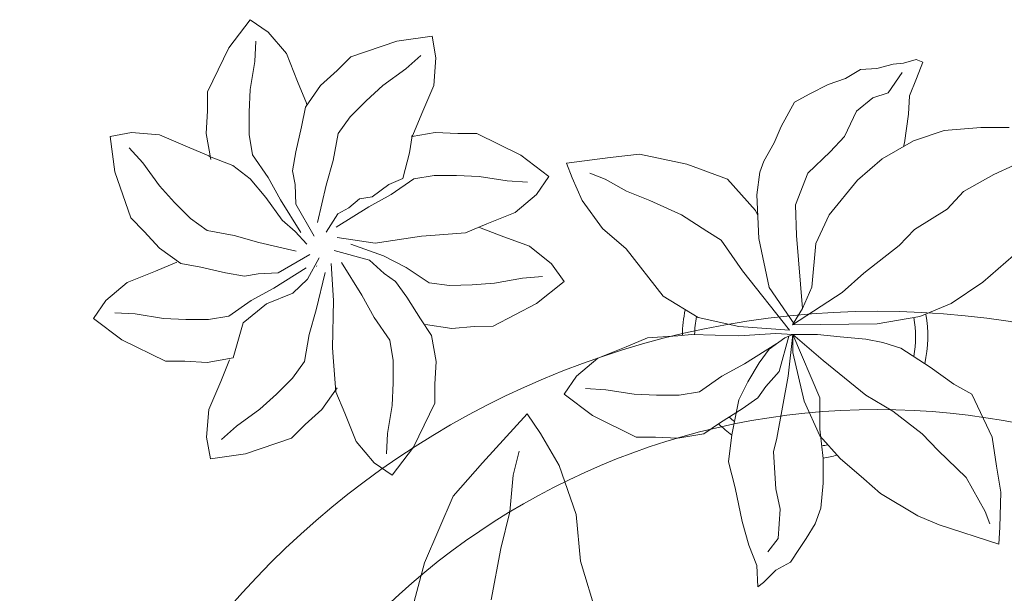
# Model space of a CAD drawing. Header units: millimetres. Extents: x 0 to 11.7, y 0 to 17.
# Tile 10 of 31: x 0.59 to 0.994, y 6.152 to 6.388. Entities that reach past the tile are written whole.
import ezdxf

# ---------------------------------------------------------------- set-up
doc = ezdxf.new("R2010")
doc.units = ezdxf.units.MM
doc.layers.add('vegetacion', color=85, linetype='Continuous', lineweight=0)

# ---------------------------------------------------------------- blocks, each defined once
blk = doc.blocks.new('MACETA1-P')
for p, q in [((0.3402826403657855, 0.3101329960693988), (0.3490812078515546, 0.3217068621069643)), ((0.3490812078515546, 0.3217068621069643), (0.3564459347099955, 0.3166143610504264)), ((0.3564459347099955, 0.3166143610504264), (0.3638758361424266, 0.3078645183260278)), ((0.3509060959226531, 0.304623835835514), (0.3513623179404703, 0.312910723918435)), ((0.3903094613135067, 0.3064395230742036), (0.409265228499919, 0.3129522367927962)), ((0.409265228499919, 0.3129522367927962), (0.4236707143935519, 0.3149146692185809)), ((0.4236707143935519, 0.3149146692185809), (0.4252774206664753, 0.306106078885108)), ((0.3314840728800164, 0.2921240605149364), (0.3402826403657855, 0.3101329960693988)), ((0.3638758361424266, 0.3078645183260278), (0.3685032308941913, 0.2962906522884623)), ((0.3490812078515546, 0.2930499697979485), (0.3509060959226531, 0.304623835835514)), ((0.384777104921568, 0.3009071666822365), (0.3903094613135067, 0.3064395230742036)), ((0.4128815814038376, 0.3015447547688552), (0.4190638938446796, 0.3070818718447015)), ((0.4252774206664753, 0.306106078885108), (0.4243440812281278, 0.2946652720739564)), ((0.3779073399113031, 0.2946825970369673), (0.384777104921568, 0.3009071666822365)), ((0.4034072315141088, 0.2946511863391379), (0.4128815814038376, 0.3015447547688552)), ((0.3685032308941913, 0.2962906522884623), (0.3721530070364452, 0.287494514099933)), ((0.3314840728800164, 0.2843001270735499), (0.3314840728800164, 0.2921240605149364)), ((0.3486249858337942, 0.2838371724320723), (0.3490812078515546, 0.2930499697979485)), ((0.3716684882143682, 0.2858629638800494), (0.3779073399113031, 0.2946825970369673)), ((0.3965702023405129, 0.2884593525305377), (0.4034072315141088, 0.2946511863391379)), ((0.4243440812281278, 0.2946652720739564), (0.4194321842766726, 0.2832092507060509)), ((0.3900230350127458, 0.2819121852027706), (0.3965702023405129, 0.2884593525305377)), ((0.3310278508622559, 0.2750410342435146), (0.3314840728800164, 0.2843001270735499)), ((0.3486249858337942, 0.2745780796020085), (0.3486249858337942, 0.2838371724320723)), ((0.3700629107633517, 0.2777132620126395), (0.3716684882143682, 0.2858629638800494)), ((0.4194321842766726, 0.2832092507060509), (0.4157931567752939, 0.2744086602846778)), ((0.3850983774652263, 0.2750519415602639), (0.3900230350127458, 0.2819121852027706)), ((0.2915356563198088, 0.2737669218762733), (0.3003442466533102, 0.2753736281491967)), ((0.3003442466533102, 0.2753736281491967), (0.3117850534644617, 0.2744402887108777)), ((0.3328527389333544, 0.2643930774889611), (0.3310278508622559, 0.2750410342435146)), ((0.367760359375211, 0.2675761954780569), (0.3700629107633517, 0.2777132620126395)), ((0.3831463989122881, 0.2639750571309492), (0.3850983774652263, 0.2750519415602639)), ((0.4142968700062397, 0.2735975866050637), (0.4249448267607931, 0.2754224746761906)), ((0.4249448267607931, 0.2754224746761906), (0.4342039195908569, 0.2749662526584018)), ((0.4342039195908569, 0.2749662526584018), (0.4420278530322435, 0.2749662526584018)), ((0.4420278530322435, 0.2749662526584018), (0.460036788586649, 0.2661676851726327)), ((0.2934980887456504, 0.2593614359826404), (0.2915356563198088, 0.2737669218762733)), ((0.3117850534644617, 0.2744402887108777), (0.3232410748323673, 0.2695283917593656)), ((0.3499936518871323, 0.2662448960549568), (0.3486249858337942, 0.2745780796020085)), ((0.4155121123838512, 0.2740831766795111), (0.4117694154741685, 0.2644772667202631)), ((0.4157931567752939, 0.2744086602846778), (0.4152310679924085, 0.2737576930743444)), ((0.3049055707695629, 0.2629777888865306), (0.2993684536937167, 0.2691601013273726)), ((0.3232410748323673, 0.2695283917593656), (0.3320416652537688, 0.2658893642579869)), ((0.3664494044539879, 0.2597211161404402), (0.367760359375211, 0.2675761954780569)), ((0.3117991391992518, 0.2535034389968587), (0.3049055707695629, 0.2629777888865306)), ((0.3328527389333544, 0.2643930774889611), (0.347302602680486, 0.2603599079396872)), ((0.3564459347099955, 0.2570320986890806), (0.3499936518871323, 0.2662448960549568)), ((0.3801938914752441, 0.253833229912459), (0.3831463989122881, 0.2639750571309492)), ((0.4117694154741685, 0.2644772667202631), (0.4062889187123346, 0.2574881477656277)), ((0.460036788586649, 0.2661676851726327), (0.4716106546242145, 0.2573691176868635)), ((0.3000108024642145, 0.2404056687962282), (0.2934980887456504, 0.2593614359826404)), ((0.347302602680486, 0.2603599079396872), (0.3550916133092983, 0.2507503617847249)), ((0.3674299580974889, 0.2541575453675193), (0.3664494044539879, 0.2597211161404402)), ((0.3615295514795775, 0.2477730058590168), (0.3564459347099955, 0.2570320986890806)), ((0.4062889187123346, 0.2574881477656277), (0.3987251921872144, 0.2510454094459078)), ((0.4069358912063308, 0.2500043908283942), (0.4161486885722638, 0.2564566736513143)), ((0.4161486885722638, 0.2564566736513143), (0.4244818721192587, 0.2578253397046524)), ((0.4244818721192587, 0.2578253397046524), (0.4337409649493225, 0.2578253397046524)), ((0.4337409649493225, 0.2578253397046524), (0.4429537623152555, 0.2573691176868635)), ((0.4429537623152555, 0.2573691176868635), (0.454527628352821, 0.2555442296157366)), ((0.454527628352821, 0.2555442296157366), (0.4628145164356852, 0.2550880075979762)), ((0.4716106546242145, 0.2573691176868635), (0.4665181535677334, 0.2500043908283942)), ((0.3179909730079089, 0.2466664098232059), (0.3117991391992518, 0.2535034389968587)), ((0.3550916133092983, 0.2507503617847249), (0.3593960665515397, 0.2399760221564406)), ((0.3678203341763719, 0.2459760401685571), (0.3674299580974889, 0.2541575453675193)), ((0.3766091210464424, 0.2384966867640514), (0.3801938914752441, 0.253833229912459)), ((0.3987251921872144, 0.2510454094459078), (0.3894307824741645, 0.2442384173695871)), ((0.324538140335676, 0.2401192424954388), (0.3179909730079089, 0.2466664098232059)), ((0.3698393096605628, 0.2343936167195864), (0.3615295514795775, 0.2477730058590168)), ((0.397676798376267, 0.244920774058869), (0.4069358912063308, 0.2500043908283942)), ((0.4665181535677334, 0.2500043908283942), (0.4577683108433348, 0.2425744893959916)), ((0.3753148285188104, 0.232916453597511), (0.3678203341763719, 0.2459760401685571)), ((0.384297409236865, 0.2366110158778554), (0.397676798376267, 0.244920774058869)), ((0.3894307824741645, 0.2442384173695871), (0.3847194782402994, 0.2389339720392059)), ((0.4577683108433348, 0.2425744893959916), (0.4461944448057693, 0.2379470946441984)), ((0.3055431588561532, 0.234873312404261), (0.3000108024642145, 0.2404056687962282)), ((0.3313983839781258, 0.2351945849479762), (0.324538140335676, 0.2401192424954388)), ((0.3593960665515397, 0.2399760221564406), (0.3651353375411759, 0.2338608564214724)), ((0.3847194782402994, 0.2389339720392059), (0.3795915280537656, 0.2342214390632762)), ((0.3828202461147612, 0.2311354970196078), (0.3958798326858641, 0.2386299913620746)), ((0.3958798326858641, 0.2386299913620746), (0.4040613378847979, 0.2390203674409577)), ((0.4040613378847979, 0.2390203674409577), (0.4096249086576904, 0.2400009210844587)), ((0.4096249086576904, 0.2400009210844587), (0.4174799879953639, 0.2386899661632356)), ((0.4174799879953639, 0.2386899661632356), (0.4276170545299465, 0.236387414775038)), ((0.3117677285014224, 0.2280035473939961), (0.3055431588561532, 0.234873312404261)), ((0.3424752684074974, 0.2332426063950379), (0.3313983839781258, 0.2351945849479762)), ((0.4276170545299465, 0.236387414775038), (0.4357667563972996, 0.2347818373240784)), ((0.4357667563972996, 0.2347818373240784), (0.4445863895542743, 0.2285429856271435)), ((0.4461944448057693, 0.2379470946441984), (0.4373983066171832, 0.234297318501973)), ((0.3526170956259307, 0.2302900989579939), (0.3424752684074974, 0.2332426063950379)), ((0.3651353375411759, 0.2338608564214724), (0.3739492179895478, 0.2290560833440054)), ((0.4373983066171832, 0.234297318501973), (0.4365405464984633, 0.2342344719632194)), ((0.3205873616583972, 0.2217646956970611), (0.3117677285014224, 0.2280035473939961)), ((0.3679536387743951, 0.2267053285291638), (0.3526170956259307, 0.2302900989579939)), ((0.3703649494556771, 0.2302108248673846), (0.3705987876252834, 0.2300051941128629)), ((0.3919869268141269, 0.2214849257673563), (0.3844028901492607, 0.2262896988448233)), ((0.3884004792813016, 0.2298412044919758), (0.4037370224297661, 0.2262564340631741)), ((0.4445863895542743, 0.2285429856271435), (0.4508109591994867, 0.2216732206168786)), ((0.3101596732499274, 0.2185994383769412), (0.3189558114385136, 0.222249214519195)), ((0.3189558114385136, 0.222249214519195), (0.3314092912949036, 0.2231616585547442)), ((0.3314092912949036, 0.2231616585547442), (0.3369647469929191, 0.2236830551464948)), ((0.3369647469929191, 0.2236830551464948), (0.3563625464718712, 0.2231616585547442)), ((0.3563625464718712, 0.2231616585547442), (0.3715937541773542, 0.2241392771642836)), ((0.3769177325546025, 0.2229661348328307), (0.3729826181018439, 0.208432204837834)), ((0.4037370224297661, 0.2262564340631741), (0.4138788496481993, 0.2233039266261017)), ((0.4138788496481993, 0.2233039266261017), (0.4249557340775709, 0.2213519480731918)), ((0.2985858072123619, 0.2139720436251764), (0.3101596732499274, 0.2185994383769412)), ((0.3720567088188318, 0.2199355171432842), (0.3586773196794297, 0.2116257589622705)), ((0.380009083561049, 0.2061675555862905), (0.382311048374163, 0.2216899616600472)), ((0.386514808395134, 0.2221529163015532), (0.3948245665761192, 0.2087735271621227)), ((0.3944466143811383, 0.2169713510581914), (0.3919869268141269, 0.2214849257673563)), ((0.4249557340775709, 0.2213519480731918), (0.4318159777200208, 0.2164272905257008)), ((0.4508109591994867, 0.2216732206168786), (0.4563433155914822, 0.2161408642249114)), ((0.3794909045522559, 0.2160652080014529), (0.3748051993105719, 0.2027691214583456)), ((0.3981361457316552, 0.212603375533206), (0.3944466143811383, 0.2169713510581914)), ((0.4318159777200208, 0.2164272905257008), (0.4383631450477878, 0.2098801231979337)), ((0.4563433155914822, 0.2161408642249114), (0.4628560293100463, 0.1971850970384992)), ((0.2898359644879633, 0.2065421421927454), (0.2985858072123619, 0.2139720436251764)), ((0.3586773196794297, 0.2116257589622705), (0.349418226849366, 0.2065421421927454)), ((0.3989560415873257, 0.2073618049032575), (0.3981361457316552, 0.212603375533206)), ((0.2847434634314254, 0.199177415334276), (0.2898359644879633, 0.2065421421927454)), ((0.349418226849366, 0.2065421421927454), (0.3402054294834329, 0.2000898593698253)), ((0.3729826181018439, 0.208432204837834), (0.367473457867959, 0.202370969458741)), ((0.3827672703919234, 0.187060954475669), (0.380009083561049, 0.2061675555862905)), ((0.3948245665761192, 0.2087735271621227), (0.3999081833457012, 0.1995144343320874)), ((0.4040803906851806, 0.2005186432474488), (0.3989560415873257, 0.2073618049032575)), ((0.4383631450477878, 0.2098801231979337), (0.4445549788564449, 0.2030430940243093)), ((0.367473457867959, 0.202370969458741), (0.3642327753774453, 0.1977435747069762)), ((0.3748051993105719, 0.2027691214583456), (0.3699597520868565, 0.1933831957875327)), ((0.4445549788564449, 0.2030430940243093), (0.4514485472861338, 0.193568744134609)), ((0.2963173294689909, 0.1903788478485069), (0.2847434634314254, 0.199177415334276)), ((0.3018264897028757, 0.2010023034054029), (0.2935396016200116, 0.2014585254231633)), ((0.3134003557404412, 0.199177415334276), (0.3018264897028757, 0.2010023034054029)), ((0.3226131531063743, 0.1987211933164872), (0.3134003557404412, 0.199177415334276)), ((0.3318722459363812, 0.1987211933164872), (0.3226131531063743, 0.1987211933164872)), ((0.3402054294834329, 0.2000898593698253), (0.3318722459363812, 0.1987211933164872)), ((0.3999081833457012, 0.1995144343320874), (0.4063604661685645, 0.1903016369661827)), ((0.406540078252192, 0.194840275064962), (0.4040803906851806, 0.2005186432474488)), ((0.3642327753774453, 0.1977435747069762), (0.3577514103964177, 0.193116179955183)), ((0.4169937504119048, 0.1920738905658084), (0.406540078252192, 0.194840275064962)), ((0.4628560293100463, 0.1971850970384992), (0.4648184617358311, 0.1827796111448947)), ((0.2488853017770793, 0.1858903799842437), (0.2232666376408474, 0.1928081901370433)), ((0.3143262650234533, 0.1815802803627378), (0.2963173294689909, 0.1903788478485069)), ((0.3577514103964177, 0.193116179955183), (0.3489552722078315, 0.187576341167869)), ((0.3699597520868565, 0.1933831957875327), (0.3637449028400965, 0.1840085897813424)), ((0.4063604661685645, 0.1903016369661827), (0.4077291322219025, 0.181968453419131)), ((0.4239869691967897, 0.1909382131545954), (0.4169937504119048, 0.1920738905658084)), ((0.424312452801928, 0.1906571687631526), (0.4236614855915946, 0.1912192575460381)), ((0.4237017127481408, 0.1909845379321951), (0.4253262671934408, 0.1815054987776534)), ((0.4331130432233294, 0.187018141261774), (0.424312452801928, 0.1906571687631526)), ((0.4514485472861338, 0.193568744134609), (0.4569856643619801, 0.187386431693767)), ((0.2762224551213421, 0.1741758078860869), (0.2488853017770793, 0.1858903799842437)), ((0.3489552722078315, 0.187576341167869), (0.342057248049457, 0.1829489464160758)), ((0.3832886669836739, 0.1815054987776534), (0.3827672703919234, 0.187060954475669)), ((0.444569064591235, 0.1821062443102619), (0.4331130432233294, 0.187018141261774)), ((0.342057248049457, 0.1829489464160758), (0.3314092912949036, 0.1811240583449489)), ((0.3465622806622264, 0.1854219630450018), (0.3450099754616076, 0.1747308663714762)), ((0.3637449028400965, 0.1840085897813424), (0.3625895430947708, 0.1756431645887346)), ((0.4077291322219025, 0.181968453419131), (0.4077291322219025, 0.1727093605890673)), ((0.4560098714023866, 0.1811729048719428), (0.444569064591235, 0.1821062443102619)), ((0.4648184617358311, 0.1827796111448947), (0.4560098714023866, 0.1811729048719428)), ((0.3221501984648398, 0.1815802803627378), (0.3143262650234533, 0.1815802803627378)), ((0.3314092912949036, 0.1811240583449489), (0.3221501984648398, 0.1815802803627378)), ((0.3842011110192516, 0.1690520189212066), (0.3832886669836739, 0.1815054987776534)), ((0.4253262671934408, 0.1815054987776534), (0.4248700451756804, 0.1722464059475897)), ((0.289803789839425, 0.1621029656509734), (0.2762224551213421, 0.1741758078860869)), ((0.3450099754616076, 0.1747308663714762), (0.3457025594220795, 0.1654864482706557)), ((0.3625895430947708, 0.1756431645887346), (0.3628260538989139, 0.166387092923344)), ((0.4077291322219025, 0.1727093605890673), (0.4072729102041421, 0.1634965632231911)), ((0.4248700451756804, 0.1722464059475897), (0.4248700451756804, 0.1644224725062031)), ((0.3628260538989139, 0.166387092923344), (0.3635174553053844, 0.1571889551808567)), ((0.3878508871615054, 0.1602558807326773), (0.3842011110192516, 0.1690520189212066)), ((0.3099220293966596, 0.1437539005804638), (0.289803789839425, 0.1621029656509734)), ((0.3457025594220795, 0.1654864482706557), (0.3459024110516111, 0.1576650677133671)), ((0.3830159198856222, 0.154445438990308), (0.3864398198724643, 0.163331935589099)), ((0.4072729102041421, 0.1634965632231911), (0.4054480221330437, 0.1519226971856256)), ((0.4248700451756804, 0.1644224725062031), (0.4160714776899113, 0.1464135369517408)), ((0.2337136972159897, 0.1585515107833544), (0.2546777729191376, 0.1545521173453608)), ((0.3459024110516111, 0.1576650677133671), (0.3551581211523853, 0.1398867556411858)), ((0.3924782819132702, 0.1486820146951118), (0.3878508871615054, 0.1602558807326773)), ((0.2546777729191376, 0.1545521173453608), (0.2697526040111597, 0.1508731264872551)), ((0.3635174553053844, 0.1571889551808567), (0.3656373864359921, 0.1456654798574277)), ((0.3786856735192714, 0.1427571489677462), (0.3830159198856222, 0.154445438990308)), ((0.2697526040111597, 0.1508731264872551), (0.284817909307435, 0.1494725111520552)), ((0.4054480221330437, 0.1519226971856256), (0.4049918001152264, 0.143635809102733)), ((0.284817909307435, 0.1494725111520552), (0.2946788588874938, 0.1470731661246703)), ((0.3656373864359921, 0.1456654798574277), (0.3663051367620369, 0.1373929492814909)), ((0.3999081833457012, 0.1399321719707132), (0.3924782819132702, 0.1486820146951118)), ((0.4160714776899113, 0.1464135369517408), (0.4072729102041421, 0.1348396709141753)), ((0.3018488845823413, 0.1383186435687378), (0.3099220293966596, 0.1437539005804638)), ((0.3714816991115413, 0.1338203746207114), (0.3786856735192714, 0.1427571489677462)), ((0.2888030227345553, 0.1306455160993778), (0.3018488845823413, 0.1383186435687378)), ((0.3551581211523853, 0.1398867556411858), (0.364249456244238, 0.1285414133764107)), ((0.4072729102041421, 0.1348396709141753), (0.3999081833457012, 0.1399321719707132)), ((0.364249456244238, 0.1285414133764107), (0.3714816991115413, 0.1338203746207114)), ((0.2686212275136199, 0.1235727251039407), (0.2888030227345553, 0.1306455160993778)), ((0.3091998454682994, 0.1169822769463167), (0.3179984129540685, 0.1285561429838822)), ((0.3179984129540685, 0.1285561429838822), (0.3253631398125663, 0.1234636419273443)), ((0.3975113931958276, 0.1211488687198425), (0.4067010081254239, 0.12531546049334)), ((0.4067010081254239, 0.12531546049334), (0.4127622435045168, 0.1276302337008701)), ((0.4127622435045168, 0.1276302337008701), (0.4150433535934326, 0.1096212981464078)), ((0.21409682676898, 0.1111474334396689), (0.2495494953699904, 0.1218160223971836)), ((0.2495494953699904, 0.1218160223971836), (0.2686212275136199, 0.1235727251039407)), ((0.3253631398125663, 0.1234636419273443), (0.3327930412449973, 0.1147137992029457)), ((0.3198233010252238, 0.1114731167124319), (0.3202795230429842, 0.1197600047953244)), ((0.3859103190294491, 0.1128619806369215), (0.3975113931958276, 0.1211488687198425)), ((0.4062447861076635, 0.1117508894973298), (0.4087214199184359, 0.1180470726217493)), ((0.3004012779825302, 0.09897334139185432), (0.3091998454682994, 0.1169822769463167)), ((0.3327930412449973, 0.1147137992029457), (0.3374204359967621, 0.1031399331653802)), ((0.3179984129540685, 0.09989925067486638), (0.3198233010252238, 0.1114731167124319)), ((0.3776331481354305, 0.1031399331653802), (0.3859103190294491, 0.1128619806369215)), ((0.4012263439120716, 0.1030010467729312), (0.4062447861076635, 0.1117508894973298)), ((0.4150433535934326, 0.1096212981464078), (0.4164120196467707, 0.09758447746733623)), ((0.3374204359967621, 0.1031399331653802), (0.3410702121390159, 0.09434379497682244)), ((0.3582111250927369, 0.08790872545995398), (0.3776331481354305, 0.1031399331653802)), ((0.3974462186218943, 0.09337159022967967), (0.4012263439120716, 0.1030010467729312)), ((0.3004012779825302, 0.09114940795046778), (0.3004012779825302, 0.09897334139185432)), ((0.3175421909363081, 0.09068645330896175), (0.3179984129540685, 0.09989925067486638)), ((0.4164120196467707, 0.09758447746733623), (0.4123060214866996, 0.07818667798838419)), ((0.3410702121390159, 0.09434379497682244), (0.3419826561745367, 0.08189031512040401)), ((0.3915805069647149, 0.08040886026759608), (0.3974462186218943, 0.09337159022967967)), ((0.2999450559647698, 0.08189031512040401), (0.3004012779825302, 0.09114940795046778)), ((0.3175421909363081, 0.0814273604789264), (0.3175421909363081, 0.09068645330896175)), ((0.3494125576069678, 0.07355713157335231), (0.3582111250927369, 0.08790872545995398)), ((0.3017699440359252, 0.07124235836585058), (0.2999450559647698, 0.08189031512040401)), ((0.3189108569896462, 0.0730941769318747), (0.3175421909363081, 0.0814273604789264)), ((0.3419826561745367, 0.08189031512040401), (0.3425040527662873, 0.07633485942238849)), ((0.384867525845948, 0.06999238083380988), (0.3915805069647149, 0.08040886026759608)), ((0.4123060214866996, 0.07818667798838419), (0.4062447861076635, 0.06156660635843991)), ((0.3253631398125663, 0.06388137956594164), (0.3189108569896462, 0.0730941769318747)), ((0.3425040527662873, 0.07633485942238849), (0.3419826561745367, 0.05693705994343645)), ((0.3456976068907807, 0.05693705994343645), (0.3494125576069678, 0.07355713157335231)), ((0.3063973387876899, 0.0643443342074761), (0.3017699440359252, 0.07124235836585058)), ((0.381152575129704, 0.06411285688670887), (0.384867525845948, 0.06999238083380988)), ((0.2796105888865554, 0.05832592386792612), (0.290234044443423, 0.0611036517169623)), ((0.290234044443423, 0.0611036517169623), (0.3013137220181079, 0.05971478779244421)), ((0.3119371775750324, 0.05554819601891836), (0.3063973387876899, 0.0643443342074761)), ((0.3304467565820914, 0.0546222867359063), (0.3253631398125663, 0.06388137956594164)), ((0.3685738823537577, 0.05536301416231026), (0.381152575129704, 0.06411285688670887)), ((0.4062447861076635, 0.06156660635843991), (0.3933402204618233, 0.04999274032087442)), ((0.2657284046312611, 0.05554819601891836), (0.2796105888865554, 0.05832592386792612)), ((0.3013137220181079, 0.05971478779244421), (0.3156521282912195, 0.05693705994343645)), ((0.3156521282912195, 0.05693705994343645), (0.3230820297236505, 0.05323342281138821)), ((0.3419826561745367, 0.05693705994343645), (0.3429602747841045, 0.04170585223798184)), ((0.3443289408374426, 0.03615039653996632), (0.3456976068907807, 0.05693705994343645)), ((0.2477402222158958, 0.04952978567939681), (0.2560173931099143, 0.0527704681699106)), ((0.2560173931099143, 0.0527704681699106), (0.2657284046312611, 0.05554819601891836)), ((0.3165645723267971, 0.04906683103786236), (0.3119371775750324, 0.05554819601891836)), ((0.3230820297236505, 0.05323342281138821), (0.3309029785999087, 0.04860387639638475)), ((0.3387565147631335, 0.04124289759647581), (0.3304467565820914, 0.0546222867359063)), ((0.3443289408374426, 0.03615039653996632), (0.3685738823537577, 0.05536301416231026)), ((0.2389416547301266, 0.04906683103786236), (0.2477402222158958, 0.04952978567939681)), ((0.2407665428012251, 0.04675205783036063), (0.2389416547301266, 0.04906683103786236)), ((0.3211919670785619, 0.04582614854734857), (0.3165645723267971, 0.04906683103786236)), ((0.3309029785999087, 0.04860387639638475), (0.3364428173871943, 0.0444835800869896)), ((0.3618100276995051, 0.04450305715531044), (0.3818437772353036, 0.04867668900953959)), ((0.3818437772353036, 0.04867668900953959), (0.3998245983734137, 0.04953152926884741)), ((0.3933402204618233, 0.04999274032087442), (0.3913582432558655, 0.04912902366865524)), ((0.3998245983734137, 0.04953152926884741), (0.4090273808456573, 0.04827441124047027)), ((0.2458501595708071, 0.04170585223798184), (0.2407665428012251, 0.04675205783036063)), ((0.2588198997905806, 0.04077994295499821), (0.2532800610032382, 0.04494653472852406)), ((0.3272532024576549, 0.04031698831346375), (0.3211919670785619, 0.04582614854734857)), ((0.3364428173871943, 0.0444835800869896), (0.3410702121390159, 0.03800221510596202)), ((0.3468808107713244, 0.03418132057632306), (0.3618100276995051, 0.04450305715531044)), ((0.4090273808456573, 0.04827441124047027), (0.4136287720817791, 0.0466150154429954)), ((0.4136287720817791, 0.0466150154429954), (0.4211325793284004, 0.04244138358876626)), ((0.2491088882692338, 0.03568744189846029), (0.2458501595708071, 0.04170585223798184)), ((0.2708120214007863, 0.03985403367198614), (0.2588198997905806, 0.04077994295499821)), ((0.279154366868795, 0.04170585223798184), (0.2708120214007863, 0.03985403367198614)), ((0.2944052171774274, 0.0426317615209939), (0.279154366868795, 0.04170585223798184)), ((0.2999450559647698, 0.04124289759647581), (0.2944052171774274, 0.0426317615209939)), ((0.3253631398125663, 0.03661335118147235), (0.2999450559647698, 0.04124289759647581)), ((0.3429602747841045, 0.04170585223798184), (0.3425040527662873, 0.03476153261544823)), ((0.4211325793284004, 0.04244138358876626), (0.4278576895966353, 0.03947458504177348)), ((0.3425040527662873, 0.03476153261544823), (0.3253631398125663, 0.03661335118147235)), ((0.3417871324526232, 0.03638187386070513), (0.3272532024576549, 0.04031698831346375)), ((0.3410702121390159, 0.03800221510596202), (0.3425040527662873, 0.03476153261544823)), ((0.4278576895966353, 0.03947458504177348), (0.4378391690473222, 0.03404383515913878)), ((0.2546487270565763, 0.03198380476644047), (0.2491088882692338, 0.03568744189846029)), ((0.3350741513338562, 0.03476153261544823), (0.3151959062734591, 0.03013198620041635)), ((0.3425040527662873, 0.03476153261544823), (0.3165645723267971, 0.02365062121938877)), ((0.3425040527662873, 0.03476153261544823), (0.3318154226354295, 0.02226175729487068)), ((0.3425040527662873, 0.03476153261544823), (0.3350741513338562, 0.03476153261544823)), ((0.3425040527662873, 0.03105789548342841), (0.3425040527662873, 0.03476153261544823)), ((0.3464145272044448, 0.0349004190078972), (0.3468707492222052, 0.0001788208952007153)), ((0.3531275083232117, 0.03068753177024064), (0.3464145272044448, 0.0349004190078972)), ((0.3464145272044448, 0.0349004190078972), (0.3596863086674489, 0.01443279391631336)), ((0.3531275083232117, 0.03068753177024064), (0.3831180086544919, 0.03323927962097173)), ((0.3831180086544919, 0.03323927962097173), (0.395647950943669, 0.03364155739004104)), ((0.395647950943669, 0.03364155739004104), (0.4086026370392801, 0.02861308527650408)), ((0.4378391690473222, 0.03404383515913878), (0.4412371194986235, 0.02780852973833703)), ((0.2588198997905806, 0.02920607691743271), (0.2546487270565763, 0.03198380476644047)), ((0.2648159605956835, 0.02550243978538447), (0.2588198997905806, 0.02920607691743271)), ((0.3151959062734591, 0.03013198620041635), (0.3008575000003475, 0.02365062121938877)), ((0.3425040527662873, 0.02457653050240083), (0.3425040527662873, 0.03105789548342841)), ((0.3619260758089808, 0.02693759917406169), (0.3531275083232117, 0.03068753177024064)), ((0.4086026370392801, 0.02861308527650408), (0.4173806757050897, 0.01946126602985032)), ((0.2712682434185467, 0.02318766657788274), (0.2648159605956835, 0.02550243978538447)), ((0.3415264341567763, 0.01536373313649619), (0.3425040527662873, 0.02457653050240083)), ((0.3798490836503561, 0.02527096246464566), (0.3619260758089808, 0.02693759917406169)), ((0.3915805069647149, 0.01985439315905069), (0.3798490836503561, 0.02527096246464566)), ((0.4412371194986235, 0.02780852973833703), (0.4449890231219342, 0.02026582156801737)), ((0.2814354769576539, 0.02226175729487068), (0.2712682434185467, 0.02318766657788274)), ((0.2916027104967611, 0.02226175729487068), (0.2814354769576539, 0.02226175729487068)), ((0.3008575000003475, 0.02365062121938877), (0.2916027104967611, 0.01536373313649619)), ((0.3036600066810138, 0.02365062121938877), (0.2916027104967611, 0.02226175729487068)), ((0.3165645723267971, 0.02365062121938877), (0.3036600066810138, 0.02365062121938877)), ((0.3318154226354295, 0.02226175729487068), (0.3175421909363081, 0.00471577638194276)), ((0.4449890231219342, 0.02026582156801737), (0.4474666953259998, 0.0131756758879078)), ((0.4057885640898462, 0.008141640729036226), (0.3915805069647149, 0.01985439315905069)), ((0.4173806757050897, 0.01946126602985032), (0.4236810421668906, 0.01357795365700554)), ((0.2916027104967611, 0.01536373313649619), (0.2833255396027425, 0.005641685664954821)), ((0.3406139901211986, 0.00471577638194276), (0.3415264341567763, 0.01536373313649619)), ((0.3596863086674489, 0.01443279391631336), (0.3676148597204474, 0.005632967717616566)), ((0.4236810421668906, 0.01357795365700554), (0.4340872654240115, 0.008599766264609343)), ((0.4474666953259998, 0.0131756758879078), (0.4512185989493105, 0.006890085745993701)), ((0.4145871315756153, -0.001904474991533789), (0.4057885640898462, 0.008141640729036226)), ((0.4340872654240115, 0.008599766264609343), (0.4395381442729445, 0.001911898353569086)), ((0.2833255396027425, 0.005641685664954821), (0.2773294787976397, -0.001302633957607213)), ((0.3175421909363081, 0.00471577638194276), (0.3110247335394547, -0.006348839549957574)), ((0.3392453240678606, -0.002228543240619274), (0.3406139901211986, 0.00471577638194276)), ((0.3676148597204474, 0.005632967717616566), (0.378941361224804, -0.008949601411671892)), ((0.4512185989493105, 0.006890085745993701), (0.4516433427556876, 0.000202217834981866)), ((0.3468707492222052, 0.0001788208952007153), (0.3498036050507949, -0.0173671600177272)), ((0.4395381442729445, 0.001911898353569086), (0.4415910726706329, -0.004373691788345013)), ((0.4516433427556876, 0.000202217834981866), (0.4533423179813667, -0.00648565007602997)), ((0.2773294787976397, -0.001302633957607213), (0.2680746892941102, -0.0165338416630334)), ((0.3368990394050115, -0.009589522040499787), (0.3392453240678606, -0.002228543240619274)), ((0.4145871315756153, -0.001904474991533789), (0.4219820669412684, -0.01483291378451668)), ((0.3110247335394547, -0.006348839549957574), (0.3017699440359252, -0.01838566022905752)), ((0.4415910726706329, -0.004373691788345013), (0.45001515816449, -0.01020671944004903)), ((0.4533423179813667, -0.00648565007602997), (0.4537670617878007, -0.01065928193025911)), ((0.3290780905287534, -0.02162634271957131), (0.3368990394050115, -0.009589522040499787)), ((0.378941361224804, -0.008949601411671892), (0.3855956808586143, -0.01523519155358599)), ((0.4196272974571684, -0.0107161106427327), (0.4211325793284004, -0.01106155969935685)), ((0.4211325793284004, -0.01106155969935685), (0.4328130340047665, -0.01272095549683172)), ((0.4537670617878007, -0.01065928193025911), (0.455218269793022, -0.01588889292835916)), ((0.3855956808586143, -0.01523519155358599), (0.3939489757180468, -0.02861092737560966)), ((0.4219820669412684, -0.01483291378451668), (0.4261587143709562, -0.02735380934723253)), ((0.4328130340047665, -0.01272095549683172), (0.4403876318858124, -0.01317351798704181)), ((0.4403876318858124, -0.01317351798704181), (0.4474666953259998, -0.01609003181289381)), ((0.4474666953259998, -0.01609003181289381), (0.4541918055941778, -0.01860426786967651)), ((0.4541918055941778, -0.01860426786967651), (0.455218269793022, -0.01588889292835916)), ((0.2680746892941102, -0.0165338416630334), (0.2643597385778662, -0.02532997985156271)), ((0.3017699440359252, -0.01838566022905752), (0.2948614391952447, -0.0248670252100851)), ((0.3498036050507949, -0.0173671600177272), (0.3552130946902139, -0.03028359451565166)), ((0.3221695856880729, -0.03130209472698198), (0.3290780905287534, -0.02162634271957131)), ((0.2643597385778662, -0.02532997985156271), (0.2564736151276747, -0.04982028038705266)), ((0.2948614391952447, -0.0248670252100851), (0.2837817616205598, -0.03639459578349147)), ((0.4261587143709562, -0.02735380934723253), (0.4274329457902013, -0.04238894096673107)), ((0.3179984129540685, -0.03870936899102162), (0.3221695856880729, -0.03130209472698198)), ((0.3552130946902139, -0.03028359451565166), (0.364011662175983, -0.04324632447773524)), ((0.3939489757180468, -0.02861092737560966), (0.4010988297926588, -0.0352987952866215)), ((0.4010988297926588, -0.0352987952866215), (0.4081778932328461, -0.04781969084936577)), ((0.2837817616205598, -0.03639459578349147), (0.2698995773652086, -0.04426482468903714)), ((0.3004012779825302, -0.0470425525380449), (0.3179984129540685, -0.03870936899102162)), ((0.2698995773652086, -0.04426482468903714), (0.2648159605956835, -0.04611664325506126)), ((0.364011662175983, -0.04324632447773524), (0.3748306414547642, -0.05579239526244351)), ((0.4274329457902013, -0.04238894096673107), (0.4274329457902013, -0.05410528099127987)), ((0.2884091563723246, -0.04889437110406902), (0.3004012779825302, -0.0470425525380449)), ((0.4081778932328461, -0.04781969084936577), (0.4119297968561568, -0.05616695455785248)), ((0.2564736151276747, -0.04982028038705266), (0.2634472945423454, -0.05023693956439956)), ((0.2634472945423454, -0.05023693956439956), (0.2777857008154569, -0.05069989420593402)), ((0.2777857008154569, -0.05069989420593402), (0.2884091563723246, -0.04889437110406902))]:
    blk.add_line(p, q)
for centre, radius in [((0, 0), 0.3520133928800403), ((0.0197746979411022, 0), 0.2919392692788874)]:
    blk.add_circle(centre, radius)
for radius, start, end in [(0.05036109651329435, 77.34098315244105, 89.38931818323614), (0.04532498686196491, 79.52950209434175, 88.9233788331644), (0.05036109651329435, 135.2525297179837, 143.4036396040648), (0.04532498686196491, 136.6957004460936, 140.2948893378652), (0.05036109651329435, 188.474692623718, 195.0785275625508), (0.04532498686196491, 188.6863203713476, 191.8193587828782), (0.04532498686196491, 259.6352623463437, 279.8857110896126), (0.05036109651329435, 257.2642917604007, 280.5346188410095)]:
    blk.add_arc((0.3416171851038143, 0.02970701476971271), radius, start, end)

msp = doc.modelspace()

# ---------------------------------------------------------------- block references
at = {"layer": 'vegetacion', "rotation": 90}
msp.add_blockref('MACETA1-P', (0.9420385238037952, 5.915933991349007), dxfattribs=at)

doc.saveas('drawing.dxf')
